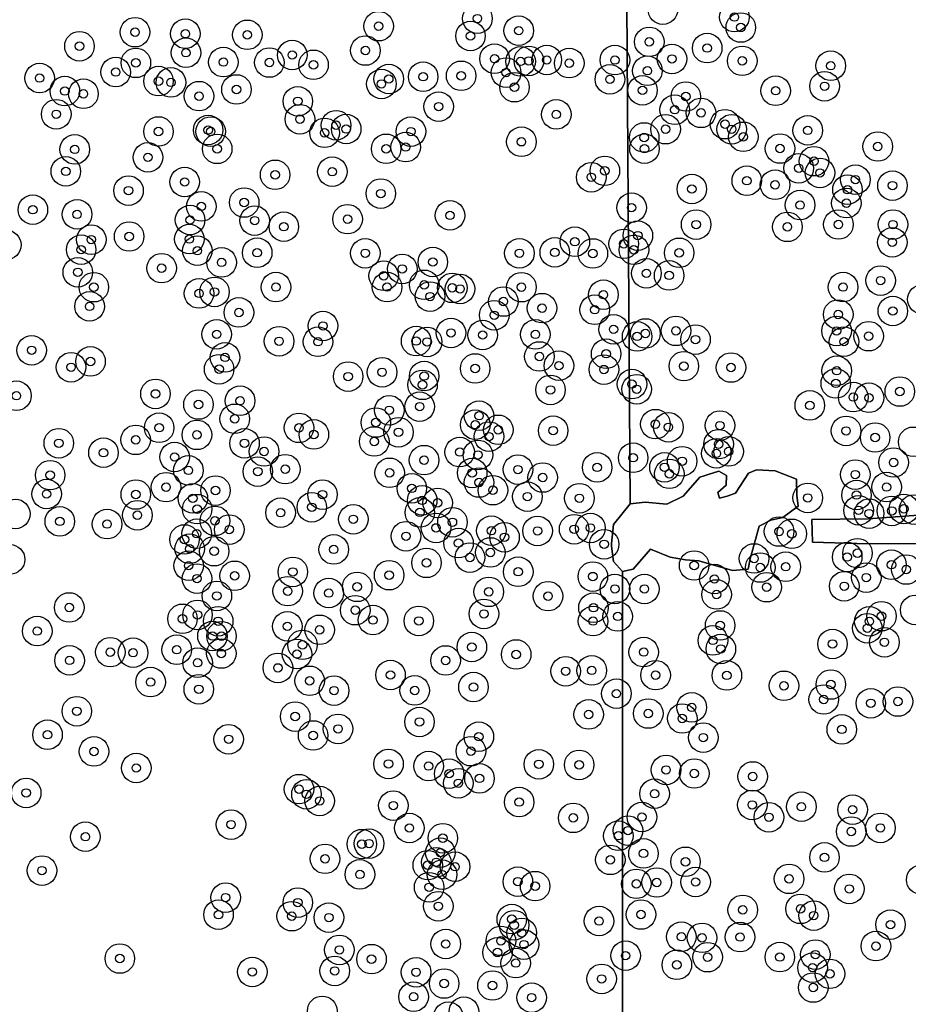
# Model space of a CAD drawing. Header units: inches. Extents: x 128668 to 131679, y 413272 to 413787.
# Tile 13 of 116: x 129013 to 129118, y 413497 to 413614. Entities that reach past the tile are written whole.
import ezdxf

# ---------------------------------------------------------------- set-up
doc = ezdxf.new("R2010")
doc.units = ezdxf.units.IN
doc.header["$MEASUREMENT"] = 0
doc.header["$PDMODE"] = 33
doc.header["$PDSIZE"] = -3
for name, color, linetype in [('Niet gedetecteerde gebieden (D-gebied) (ca. 44.659 m2)', 1, 'Continuous'), ('Significante objecten binnen onderzoeksgebied', 3, 'Continuous'), ('Veiligheidsmarge objecten d.d. 230531', 6, 'Continuous'), ('Verstoorde gebieden (C-gebied) (ca. 90.096 m2)', 40, 'Continuous'), ('Vrijgegeven gebieden (A+B gebied) (ca. 609.035 m2)', 3, 'Continuous')]:
    doc.layers.add(name, color=color, linetype=linetype)

msp = doc.modelspace()

# ---------------------------------------------------------------- linework, layer by layer
at = {"layer": 'Niet gedetecteerde gebieden (D-gebied) (ca. 44.659 m2)'}
msp.add_polyline3d([(129139.48, 413551.8, 0), (129112.05, 413551.88, 0), (129106.83, 413552.04, 0), (129106.75, 413554.69, 0), (129113.41, 413554.77, 0), (129128.57, 413555.89, 0)], dxfattribs=at)
at = {"layer": 'Significante objecten binnen onderzoeksgebied'}
for p in [(129097.56, 413614.17), (129055.43, 413613.09), (129067.13, 413613.99), (129098.32, 413612.93), (129026.58, 413612.38), (129032.54, 413612.2), (129039.88, 413612.07), (129066.31, 413611.93), (129072.02, 413612.56), (129020, 413610.72), (129087.48, 413611.24), (129094.34, 413610.5), (129032.61, 413609.95), (129045.2, 413609.68), (129053.86, 413610.21), (129026.68, 413608.75), (129037.04, 413608.84), (129042.49, 413608.79), (129047.72, 413608.52), (129069.16, 413609.24), (129072.24, 413608.92), (129073.22, 413608.98), (129075.34, 413609.09), (129078, 413608.72), (129083.41, 413609.08), (129090.17, 413609.21), (129098.49, 413608.99), (129108.97, 413608.41), (129024.29, 413607.66), (129060.7, 413607.11), (129065.2, 413607.22), (129070.52, 413607.6), (129087.26, 413607.82), (129015.28, 413606.95), (129029.36, 413606.59), (129030.83, 413606.44), (129055.76, 413606.25), (129056.63, 413606.84), (129071.52, 413605.87), (129082.82, 413606.8), (129108.24, 413605.98), (129018.27, 413605.41), (129020.47, 413605.09), (129034.16, 413604.81), (129038.59, 413605.6), (129086.68, 413605.5), (129091.81, 413604.77), (129102.45, 413605.45), (129045.86, 413604.2), (129062.54, 413603.57), (129017.25, 413602.67), (129076.47, 413602.65), (129090.49, 413603.2), (129093.61, 413602.83), (129046.11, 413602.08), (129050.39, 413601.37), (129096.45, 413601.49), (129029.36, 413600.63), (129035.24, 413600.8), (129035.54, 413600.62), (129049.03, 413600.47), (129051.59, 413600.92), (129059.25, 413600.61), (129089.41, 413600.9), (129097.24, 413600.89), (129106.25, 413600.76), (129072.34, 413599.41), (129086.88, 413599.92), (129098.62, 413600), (129114.54, 413598.85), (129019.44, 413598.51), (129036.31, 413598.57), (129056.32, 413598.58), (129058.63, 413598.78), (129086.91, 413598.59), (129102.96, 413598.61), (129028.11, 413597.57), (129106.99, 413597.11), (129018.38, 413595.91), (129043.17, 413595.5), (129049.94, 413595.87), (129082.22, 413595.97), (129105.18, 413596.27), (129107.7, 413595.72), (129032.46, 413594.65), (129080.61, 413595.21), (129099.03, 413594.8), (129102.38, 413594.32), (129111.89, 413594.93), (129116.28, 413594.22), (129025.81, 413593.63), (129055.69, 413593.28), (129092.52, 413593.82), (129110.95, 413593.74), (129039.51, 413592.22), (129105.34, 413591.92), (129110.82, 413592.15), (129014.48, 413591.37), (129019.72, 413590.82), (129034.43, 413591.76), (129063.88, 413590.7), (129085.39, 413591.61), (129033.1, 413590.15), (129040.75, 413590.08), (129051.75, 413590.25), (129093.03, 413589.61), (129109.88, 413589.62), (129116.34, 413589.61), (129044.2, 413589.36), (129103.84, 413589.34), (129021.4, 413587.83), (129025.88, 413588.2), (129033.01, 413587.9), (129078.67, 413587.58), (129084.46, 413587.33), (129086.13, 413588.3), (129116.26, 413587.51), (129020.2, 413586.64), (129033.96, 413586.52), (129041.05, 413586.28), (129053.85, 413586.21), (129072.1, 413586.21), (129076.29, 413586.32), (129080.8, 413586.19), (129085.66, 413586.62), (129091.02, 413586.27), (129036.83, 413585.13), (129061.85, 413585.18), (129019.8, 413583.96), (129029.73, 413584.45), (129058.23, 413584.36), (129087.14, 413583.84), (129056.03, 413583.55), (129089.83, 413583.59), (129114.88, 413582.98), (129021.7, 413582.2), (129034.16, 413581.46), (129035.99, 413581.64), (129043.27, 413582.21), (129056.43, 413582.21), (129060.83, 413582.48), (129064.15, 413582.12), (129065.07, 413581.99), (129072.34, 413582.2), (129110.43, 413582.21), (129061.52, 413581.09), (129070.2, 413580.5), (129082.05, 413581.31), (129021.2, 413579.93), (129038.88, 413579.21), (129074.78, 413579.72), (129081.02, 413579.53), (129116.32, 413579.38), (129069.12, 413578.88), (129109.86, 413578.96), (129048.84, 413577.61), (129064, 413576.78), (129083.26, 413577.21), (129087.02, 413576.72), (129090.64, 413577.03), (129109.66, 413577.02), (129036.25, 413576.62), (129043.64, 413575.8), (129048.25, 413575.74), (129059.87, 413575.82), (129061.17, 413575.72), (129067.75, 413576.54), (129073.99, 413576.61), (129086.04, 413576.37), (129092.96, 413576), (129110.54, 413575.75), (129113.46, 413576.4), (129014.34, 413574.73), (129021.31, 413573.41), (129037.24, 413573.89), (129074.47, 413574), (129082.37, 413574.32), (129019, 413572.72), (129036.54, 413572.49), (129055.84, 413572.13), (129066.86, 413572.58), (129076.78, 413572.91), (129082.11, 413572.45), (129091.57, 413572.85), (129097.16, 413572.69), (129109.68, 413572.31), (129051.82, 413571.62), (129060.82, 413571.68), (129060.63, 413570.64), (129075.78, 413570.04), (129085.43, 413570.73), (129085.99, 413570.12), (129109.57, 413570.81), (129117.15, 413569.85), (129012.53, 413569.35), (129029, 413569.57), (129039.02, 413568.76), (129111.64, 413569.19), (129113.5, 413569.11), (129034.09, 413568.31), (129056.69, 413567.63), (129060.29, 413568.06), (129106.49, 413568.21), (129038.39, 413566.62), (129067.32, 413566.99), (129029.44, 413565.56), (129046, 413565.55), (129055.1, 413566.18), (129066.87, 413565.92), (129069.6, 413565.32), (129076.1, 413565.22), (129088.21, 413565.99), (129089.75, 413565.62), (129095.85, 413565.82), (129110.79, 413565.19), (129026.66, 413564.13), (129033.91, 413564.72), (129047.76, 413564.77), (129054.91, 413563.94), (129057.78, 413565.03), (129068.5, 413564.52), (129114.23, 413564.41), (129017.55, 413563.73), (129039.55, 413563.72), (129041.86, 413562.75), (129095.69, 413563.62), (129096.88, 413562.76), (129022.84, 413562.61), (129031.27, 413562.1), (129060.81, 413561.73), (129065.03, 413562.68), (129067.19, 413562.35), (129085.57, 413562.01), (129091.37, 413561.6), (129095.43, 413562.53), (129032.9, 413560.52), (129044.37, 413560.66), (129071.93, 413560.61), (129081.31, 413560.87), (129089.28, 413560.88), (129116.41, 413561.45), (129016.53, 413559.95), (129041.12, 413560.37), (129056.73, 413560.23), (129066.51, 413560.21), (129074.86, 413559.67), (129089.86, 413560.11), (129111.88, 413560.02), (129030.25, 413558.53), (129036.11, 413558.13), (129059.36, 413558.39), (129067.32, 413559.08), (129068.96, 413558.17), (129115.59, 413558.54), (129016.11, 413557.72), (129026.67, 413557.66), (129033.43, 413557.21), (129048.78, 413557.65), (129060.59, 413556.97), (129073.05, 413557.41), (129079.21, 413557.22), (129106.25, 413557.26), (129112.02, 413557.6), (129033.94, 413555.93), (129047.52, 413556.15), (129062.42, 413556.67), (129112.27, 413555.79), (129117.64, 413555.96), (129026.86, 413555.21), (129043.82, 413555.51), (129052.43, 413554.73), (129060.31, 413555.54), (129113.51, 413555.4), (129116.21, 413555.72), (129017.67, 413554.48), (129023.27, 413554.16), (129036.04, 413554.54), (129037.74, 413553.51), (129062.23, 413553.71), (129064.17, 413554.38), (129078.58, 413553.55), (129080.51, 413553.7), (129032.44, 413552.34), (129033.89, 413553.02), (129058.67, 413552.72), (129068.78, 413553.38), (129070.34, 413552.6), (129074.25, 413553.35), (129102.85, 413553.28), (129104.36, 413553.01), (129033.05, 413551.24), (129050.11, 413551.16), (129064.89, 413551.91), (129082.14, 413551.77), (129035.95, 413550.95), (129066.24, 413550.2), (129068.66, 413550.8), (129099.89, 413550.09), (129110.92, 413550.26), (129112.14, 413550.72), (129032.93, 413549.24), (129061.1, 413549.57), (129092.79, 413549.26), (129100.62, 413549.02), (129103.64, 413549.11), (129116.16, 413549.35), (129117.92, 413548.78), (129033.92, 413547.71), (129038.38, 413548.04), (129045.27, 413548.5), (129056.67, 413548.11), (129071.96, 413548.52), (129080.8, 413547.95), (129095.19, 413547.66), (129113.18, 413547.83), (129052.89, 413546.73), (129083.41, 413546.48), (129086.9, 413546.48), (129101.38, 413546.69), (129110.57, 413546.8), (129036.27, 413545.66), (129044.66, 413546.22), (129049.52, 413546), (129068.47, 413546.14), (129075.49, 413545.63), (129095.45, 413545.83), (129018.79, 413544.29), (129080.87, 413544.26), (129032.2, 413542.95), (129033.98, 413543.41), (129052.66, 413543.97), (129067.9, 413543.53), (129083.74, 413543.23), (129114.98, 413543.26), (129036.43, 413542.66), (129044.62, 413542.06), (129054.76, 413542.8), (129060.19, 413542.7), (129080.82, 413542.68), (129095.87, 413542.16), (129113.31, 413541.83), (129113.55, 413542.65), (129015, 413541.5), (129035.75, 413540.91), (129036.82, 413540.89), (129048.44, 413541.65), (129046.41, 413539.87), (129066.47, 413539.61), (129095.02, 413540.39), (129109.18, 413539.97), (129115.33, 413540.17), (129023.65, 413539), (129026.35, 413538.94), (129031.52, 413539.29), (129036.8, 413538.84), (129045.76, 413538.78), (129071.72, 413538.73), (129086.82, 413539.01), (129095.96, 413539.38), (129018.83, 413538.03), (129033.99, 413537.75), (129043.5, 413537.14), (129063.36, 413538.02), (129056.84, 413536.3), (129077.58, 413536.74), (129080.67, 413536.84), (129088.23, 413536.28), (129096.67, 413536.25), (129028.42, 413535.46), (129047.26, 413535.61), (129066.66, 413534.87), (129103.43, 413535.02), (129108.98, 413535.17), (129034.13, 413534.61), (129050.15, 413534.45), (129059.7, 413534.47), (129083.59, 413534.09), (129092.51, 413532.47), (129108.14, 413533.4), (129113.72, 413532.95), (129116.93, 413533.16), (129019.69, 413532.01), (129045.55, 413531.38), (129080.3, 413531.63), (129087.36, 413531.74), (129060.27, 413530.74), (129091.39, 413531.15), (129016.22, 413529.23), (129047.67, 413529.14), (129050.62, 413529.92), (129067.3, 413529), (129110.28, 413529.86), (129037.67, 413528.69), (129093.88, 413528.89), (129021.72, 413527.25), (129066.36, 413527.28), (129056.6, 413525.77), (129061.35, 413525.52), (129074.4, 413525.73), (129079.18, 413525.66), (129026.73, 413525.29), (129063.78, 413524.62), (129089.47, 413525.06), (129092.81, 413524.64), (129099.73, 413524.29), (129064.87, 413523.48), (129067.37, 413524.06), (129013.69, 413522.34), (129046, 413522.79), (129046.88, 413522.18), (129088.11, 413522.25), (129048.45, 413521.39), (129057.17, 413520.84), (129072.07, 413521.26), (129099.68, 413520.92), (129105.5, 413520.71), (129111.56, 413520.36), (129037.95, 413518.59), (129078.48, 413519.39), (129086.61, 413519.49), (129101.65, 413519.46), (129059.07, 413518.19), (129083.82, 413517.27), (129084.96, 413517.88), (129111.4, 413517.77), (129114.85, 413518.2), (129020.7, 413517.16), (129053.44, 413516.28), (129054.3, 413516.34), (129063.03, 413516.98), (129062.73, 413515.27), (129086.79, 413515.18), (129049.08, 413514.54), (129061.25, 413513.79), (129062.26, 413514.13), (129082.87, 413514.42), (129091.77, 413514.19), (129108.23, 413514.71), (129015.56, 413513.15), (129053.21, 413512.7), (129062.94, 413512.67), (129064.48, 413513.61), (129071.92, 413511.84), (129085.95, 413511.58), (129088.36, 413511.74), (129092.97, 413511.8), (129104.04, 413512.17), (129061.41, 413511.18), (129073.96, 413511.31), (129111.17, 413510.98), (129037.31, 413509.95), (129045.86, 413509.36), (129062.5, 413508.93), (129086.5, 413507.95), (129098.55, 413508.5), (129105.4, 413508.62), (129036.47, 413507.93), (129045.14, 413507.75), (129049.54, 413507.58), (129071.2, 413507.41), (129081.53, 413507.18), (129106.96, 413507.82), (129071.48, 413506.68), (129072.38, 413505.77), (129116.05, 413506.75), (129063.38, 413504.46), (129069.91, 413504.83), (129091.28, 413505.32), (129093.73, 413505.19), (129098.23, 413505.28), (129050.78, 413503.76), (129069.51, 413503.46), (129072.64, 413504.39), (129114.32, 413504.21), (129024.78, 413502.74), (129054.59, 413502.67), (129071.66, 413502.2), (129084.68, 413503.08), (129094.39, 413502.9), (129102.94, 413502.91), (129107.15, 413503.21), (129040.47, 413501.15), (129050.23, 413501.27), (129059.86, 413501.11), (129090.75, 413502), (129106.82, 413501.66), (129081.84, 413500.33), (129108.88, 413500.93), (129063.19, 413499.78), (129068.91, 413499.55), (129106.9, 413499.31), (129059.57, 413498.22), (129073.55, 413498.11)]:
    msp.add_point(p, dxfattribs=at)
at = {"layer": 'Veiligheidsmarge objecten d.d. 230531', "color": 6, "linetype": 'Continuous', "lineweight": 25}
for centre in [(129067.13, 413613.99), (129089.09, 413615.06), (129097.56, 413614.17), (129055.43, 413613.09), (129098.32, 413612.93), (129026.58, 413612.38), (129032.54, 413612.2), (129039.88, 413612.07), (129066.31, 413611.93), (129072.02, 413612.56), (129020, 413610.72), (129087.48, 413611.24), (129094.34, 413610.5), (129032.61, 413609.95), (129045.2, 413609.68), (129053.86, 413610.21), (129026.68, 413608.75), (129037.04, 413608.84), (129042.49, 413608.79), (129047.72, 413608.52), (129069.16, 413609.24), (129072.24, 413608.92), (129073.22, 413608.98), (129075.34, 413609.09), (129078, 413608.72), (129083.41, 413609.08), (129090.17, 413609.21), (129098.49, 413608.99), (129108.97, 413608.41), (129015.28, 413606.95), (129024.29, 413607.66), (129060.7, 413607.11), (129065.2, 413607.22), (129070.52, 413607.6), (129087.26, 413607.82), (129029.36, 413606.59), (129030.83, 413606.44), (129055.76, 413606.25), (129056.63, 413606.84), (129071.52, 413605.87), (129082.82, 413606.8), (129108.24, 413605.98), (129018.27, 413605.41), (129020.47, 413605.09), (129034.16, 413604.81), (129038.59, 413605.6), (129086.68, 413605.5), (129091.81, 413604.77), (129102.45, 413605.45), (129045.86, 413604.2), (129062.54, 413603.57), (129017.25, 413602.67), (129076.47, 413602.65), (129090.49, 413603.2), (129093.61, 413602.83), (129046.11, 413602.08), (129050.39, 413601.37), (129096.45, 413601.49), (129029.36, 413600.63), (129035.24, 413600.8), (129035.54, 413600.62), (129049.03, 413600.47), (129051.59, 413600.92), (129059.25, 413600.61), (129089.41, 413600.9), (129097.24, 413600.89), (129098.62, 413600), (129106.25, 413600.76), (129058.63, 413598.78), (129072.34, 413599.41), (129086.88, 413599.92), (129114.54, 413598.85), (129019.44, 413598.51), (129036.31, 413598.57), (129056.32, 413598.58), (129086.91, 413598.59), (129102.96, 413598.61), (129028.11, 413597.57), (129106.99, 413597.11), (129018.38, 413595.91), (129043.17, 413595.5), (129049.94, 413595.87), (129082.22, 413595.97), (129105.18, 413596.27), (129107.7, 413595.72), (129032.46, 413594.65), (129080.61, 413595.21), (129099.03, 413594.8), (129102.38, 413594.32), (129111.89, 413594.93), (129116.28, 413594.22), (129025.81, 413593.63), (129055.69, 413593.28), (129092.52, 413593.82), (129110.95, 413593.74), (129039.51, 413592.22), (129105.34, 413591.92), (129110.82, 413592.15), (129014.48, 413591.37), (129019.72, 413590.82), (129034.43, 413591.76), (129063.88, 413590.7), (129085.39, 413591.61), (129033.1, 413590.15), (129040.75, 413590.08), (129051.75, 413590.25), (129093.03, 413589.61), (129109.88, 413589.62), (129116.34, 413589.61), (129044.2, 413589.36), (129086.13, 413588.3), (129103.84, 413589.34), (129011.34, 413587.2), (129021.4, 413587.83), (129025.88, 413588.2), (129033.01, 413587.9), (129078.67, 413587.58), (129084.46, 413587.33), (129116.26, 413587.51), (129020.2, 413586.64), (129033.96, 413586.52), (129041.05, 413586.28), (129053.85, 413586.21), (129072.1, 413586.21), (129076.29, 413586.32), (129080.8, 413586.19), (129085.66, 413586.62), (129091.02, 413586.27), (129036.83, 413585.13), (129061.85, 413585.18), (129019.8, 413583.96), (129029.73, 413584.45), (129058.23, 413584.36), (129087.14, 413583.84), (129056.03, 413583.55), (129060.83, 413582.48), (129089.83, 413583.59), (129114.88, 413582.98), (129021.7, 413582.2), (129034.16, 413581.46), (129035.99, 413581.64), (129043.27, 413582.21), (129056.43, 413582.21), (129064.15, 413582.12), (129065.07, 413581.99), (129072.34, 413582.2), (129082.05, 413581.31), (129110.43, 413582.21), (129061.52, 413581.09), (129070.2, 413580.5), (129119.82, 413580.76), (129021.2, 413579.93), (129038.88, 413579.21), (129074.78, 413579.72), (129081.02, 413579.53), (129109.86, 413578.96), (129116.32, 413579.38), (129069.12, 413578.88), (129048.84, 413577.61), (129064, 413576.78), (129083.26, 413577.21), (129087.02, 413576.72), (129090.64, 413577.03), (129109.66, 413577.02), (129036.25, 413576.62), (129043.64, 413575.8), (129048.25, 413575.74), (129059.87, 413575.82), (129061.17, 413575.72), (129067.75, 413576.54), (129073.99, 413576.61), (129086.04, 413576.37), (129092.96, 413576), (129110.54, 413575.75), (129113.46, 413576.4), (129014.34, 413574.73), (129082.37, 413574.32), (129021.31, 413573.41), (129037.24, 413573.89), (129074.47, 413574), (129019, 413572.72), (129036.54, 413572.49), (129055.84, 413572.13), (129066.86, 413572.58), (129076.78, 413572.91), (129082.11, 413572.45), (129091.57, 413572.85), (129097.16, 413572.69), (129109.68, 413572.31), (129051.82, 413571.62), (129060.82, 413571.68), (129109.57, 413570.81), (129060.63, 413570.64), (129075.78, 413570.04), (129085.43, 413570.73), (129085.99, 413570.12), (129117.15, 413569.85), (129012.53, 413569.35), (129029, 413569.57), (129039.02, 413568.76), (129111.64, 413569.19), (129113.5, 413569.11), (129034.09, 413568.31), (129056.69, 413567.63), (129060.29, 413568.06), (129106.49, 413568.21), (129038.39, 413566.62), (129055.1, 413566.18), (129067.32, 413566.99), (129029.44, 413565.56), (129046, 413565.55), (129057.78, 413565.03), (129066.87, 413565.92), (129069.6, 413565.32), (129076.1, 413565.22), (129088.21, 413565.99), (129089.75, 413565.62), (129095.85, 413565.82), (129110.79, 413565.19), (129026.66, 413564.13), (129033.91, 413564.72), (129047.76, 413564.77), (129054.91, 413563.94), (129068.5, 413564.52), (129114.23, 413564.41), (129118.73, 413563.9), (129017.55, 413563.73), (129039.55, 413563.72), (129041.86, 413562.75), (129065.03, 413562.68), (129095.69, 413563.62), (129096.88, 413562.76), (129022.84, 413562.61), (129031.27, 413562.1), (129060.81, 413561.73), (129067.19, 413562.35), (129085.57, 413562.01), (129091.37, 413561.6), (129095.43, 413562.53), (129032.9, 413560.52), (129041.12, 413560.37), (129044.37, 413560.66), (129071.93, 413560.61), (129081.31, 413560.87), (129089.28, 413560.88), (129116.41, 413561.45), (129016.53, 413559.95), (129056.73, 413560.23), (129066.51, 413560.21), (129074.86, 413559.67), (129089.86, 413560.11), (129111.88, 413560.02), (129030.25, 413558.53), (129036.11, 413558.13), (129059.36, 413558.39), (129067.32, 413559.08), (129068.96, 413558.17), (129115.59, 413558.54), (129016.11, 413557.72), (129026.67, 413557.66), (129033.43, 413557.21), (129048.78, 413557.65), (129060.59, 413556.97), (129073.05, 413557.41), (129079.21, 413557.22), (129106.25, 413557.26), (129112.02, 413557.6), (129033.94, 413555.93), (129047.52, 413556.15), (129062.42, 413556.67), (129112.27, 413555.79), (129116.21, 413555.72), (129117.64, 413555.96), (129118.84, 413555.88), (129012.41, 413555.36), (129026.86, 413555.21), (129036.04, 413554.54), (129043.82, 413555.51), (129052.43, 413554.73), (129060.31, 413555.54), (129113.51, 413555.4), (129017.67, 413554.48), (129023.27, 413554.16), (129037.74, 413553.51), (129062.23, 413553.71), (129064.17, 413554.38), (129068.78, 413553.38), (129074.25, 413553.35), (129078.58, 413553.55), (129080.51, 413553.7), (129032.44, 413552.34), (129033.89, 413553.02), (129058.67, 413552.72), (129070.34, 413552.6), (129102.85, 413553.28), (129104.36, 413553.01), (129033.05, 413551.24), (129050.11, 413551.16), (129064.89, 413551.91), (129082.14, 413551.77), (129011.78, 413549.98), (129035.95, 413550.95), (129066.24, 413550.2), (129068.66, 413550.8), (129099.89, 413550.09), (129110.92, 413550.26), (129112.14, 413550.72), (129032.93, 413549.24), (129061.1, 413549.57), (129092.79, 413549.26), (129100.62, 413549.02), (129103.64, 413549.11), (129116.16, 413549.35), (129117.92, 413548.78), (129033.92, 413547.71), (129038.38, 413548.04), (129045.27, 413548.5), (129056.67, 413548.11), (129071.96, 413548.52), (129080.8, 413547.95), (129095.19, 413547.66), (129113.18, 413547.83), (129052.89, 413546.73), (129083.41, 413546.48), (129086.9, 413546.48), (129101.38, 413546.69), (129110.57, 413546.8), (129036.27, 413545.66), (129044.66, 413546.22), (129049.52, 413546), (129068.47, 413546.14), (129075.49, 413545.63), (129095.45, 413545.83), (129018.79, 413544.29), (129080.87, 413544.26), (129118.98, 413544), (129032.2, 413542.95), (129033.98, 413543.41), (129052.66, 413543.97), (129067.9, 413543.53), (129083.74, 413543.23), (129114.98, 413543.26), (129036.43, 413542.66), (129044.62, 413542.06), (129054.76, 413542.8), (129060.19, 413542.7), (129080.82, 413542.68), (129095.87, 413542.16), (129113.31, 413541.83), (129113.55, 413542.65), (129015, 413541.5), (129035.75, 413540.91), (129036.82, 413540.89), (129048.44, 413541.65), (129046.41, 413539.87), (129066.47, 413539.61), (129095.02, 413540.39), (129095.96, 413539.38), (129109.18, 413539.97), (129115.33, 413540.17), (129023.65, 413539), (129026.35, 413538.94), (129031.52, 413539.29), (129036.8, 413538.84), (129045.76, 413538.78), (129071.72, 413538.73), (129086.82, 413539.01), (129018.83, 413538.03), (129033.99, 413537.75), (129043.5, 413537.14), (129063.36, 413538.02), (129056.84, 413536.3), (129077.58, 413536.74), (129080.67, 413536.84), (129088.23, 413536.28), (129096.67, 413536.25), (129028.42, 413535.46), (129047.26, 413535.61), (129066.66, 413534.87), (129103.43, 413535.02), (129108.98, 413535.17), (129034.13, 413534.61), (129050.15, 413534.45), (129059.7, 413534.47), (129083.59, 413534.09), (129092.51, 413532.47), (129108.14, 413533.4), (129113.72, 413532.95), (129116.93, 413533.16), (129019.69, 413532.01), (129045.55, 413531.38), (129080.3, 413531.63), (129087.36, 413531.74), (129060.27, 413530.74), (129091.39, 413531.15), (129016.22, 413529.23), (129047.67, 413529.14), (129050.62, 413529.92), (129067.3, 413529), (129093.88, 413528.89), (129110.28, 413529.86), (129037.67, 413528.69), (129021.72, 413527.25), (129066.36, 413527.28), (129056.6, 413525.77), (129061.35, 413525.52), (129074.4, 413525.73), (129079.18, 413525.66), (129026.73, 413525.29), (129063.78, 413524.62), (129089.47, 413525.06), (129092.81, 413524.64), (129099.73, 413524.29), (129064.87, 413523.48), (129067.37, 413524.06), (129013.69, 413522.34), (129046, 413522.79), (129046.88, 413522.18), (129088.11, 413522.25), (129048.45, 413521.39), (129057.17, 413520.84), (129072.07, 413521.26), (129099.68, 413520.92), (129105.5, 413520.71), (129111.56, 413520.36), (129037.95, 413518.59), (129078.48, 413519.39), (129086.61, 413519.49), (129101.65, 413519.46), (129059.07, 413518.19), (129083.82, 413517.27), (129084.96, 413517.88), (129111.4, 413517.77), (129114.85, 413518.2), (129020.7, 413517.16), (129053.44, 413516.28), (129054.3, 413516.34), (129063.03, 413516.98), (129062.73, 413515.27), (129086.79, 413515.18), (129049.08, 413514.54), (129061.25, 413513.79), (129062.26, 413514.13), (129082.87, 413514.42), (129091.77, 413514.19), (129108.23, 413514.71), (129015.56, 413513.15), (129053.21, 413512.7), (129062.94, 413512.67), (129064.48, 413513.61), (129071.92, 413511.84), (129085.95, 413511.58), (129088.36, 413511.74), (129092.97, 413511.8), (129104.04, 413512.17), (129119.68, 413512.07), (129061.41, 413511.18), (129073.96, 413511.31), (129111.17, 413510.98), (129037.31, 413509.95), (129045.86, 413509.36), (129036.47, 413507.93), (129062.5, 413508.93), (129086.5, 413507.95), (129098.55, 413508.5), (129105.4, 413508.62), (129045.14, 413507.75), (129049.54, 413507.58), (129071.2, 413507.41), (129081.53, 413507.18), (129106.96, 413507.82), (129116.05, 413506.75), (129071.48, 413506.68), (129072.38, 413505.77), (129063.38, 413504.46), (129069.91, 413504.83), (129072.64, 413504.39), (129091.28, 413505.32), (129093.73, 413505.19), (129098.23, 413505.28), (129050.78, 413503.76), (129069.51, 413503.46), (129107.15, 413503.21), (129114.32, 413504.21), (129024.78, 413502.74), (129054.59, 413502.67), (129071.66, 413502.2), (129084.68, 413503.08), (129094.39, 413502.9), (129102.94, 413502.91), (129040.47, 413501.15), (129050.23, 413501.27), (129059.86, 413501.11), (129090.75, 413502), (129106.82, 413501.66), (129108.88, 413500.93), (129063.19, 413499.78), (129081.84, 413500.33), (129068.91, 413499.55), (129106.9, 413499.31), (129059.57, 413498.22), (129073.55, 413498.11), (129048.75, 413496.54), (129065.53, 413496.45), (129063.68, 413495.85)]:
    msp.add_circle(centre, 1.75, dxfattribs=at)
at = {"layer": 'Verstoorde gebieden (C-gebied) (ca. 90.096 m2)'}
msp.add_lwpolyline([(129094.45, 413560.03), (129095.7, 413560.41), (129096.63, 413559.93), (129096.59, 413558.75), (129095.58, 413557.9), (129095.78, 413557.21), (129096.71, 413557.45), (129097.69, 413557.82), (129099.23, 413560.17), (129100.16, 413560.58), (129102.39, 413560.45), (129104.9, 413559.48), (129104.94, 413557.58), (129105.11, 413556.28), (129103.28, 413554.94), (129101.86, 413554.62), (129100.48, 413553.93), (129099.41, 413550.06), (129099.21, 413548.82), (129097.32, 413548.66), (129093.35, 413549.83), (129091.77, 413549.91), (129089.95, 413550.24), (129087.63, 413551.21), (129085.57, 413548.82), (129084.29, 413548.56), (129083.24, 413549.75), (129083.01, 413551.54), (129083.01, 413551.86), (129083.01, 413551.87), (129083.26, 413554.13), (129085.2, 413556.56), (129086.99, 413556.77), (129089.54, 413556.52), (129091.49, 413557.45), (129093.47, 413559.72), (129093.98, 413559.88)], close=True, dxfattribs=at)
at = {"layer": 'Vrijgegeven gebieden (A+B gebied) (ca. 609.035 m2)'}
for points in [[(129084.62, 413645.47, 0), (129085.2, 413556.56, 0), (129083.26, 413554.13, 0), (129083.01, 413551.87, 0), (129083.01, 413551.86, 0), (129083.01, 413551.54, 0), (129083.24, 413549.75, 0), (129084.29, 413548.56, 0), (129084.32, 413469.57, 0)], [(129084.32, 413469.57, 0), (129084.29, 413548.56, 0), (129085.57, 413548.82, 0), (129087.63, 413551.21, 0), (129089.95, 413550.24, 0), (129091.77, 413549.91, 0), (129093.35, 413549.83, 0), (129097.32, 413548.66, 0), (129099.21, 413548.82, 0), (129099.41, 413550.06, 0), (129100.48, 413553.93, 0), (129101.86, 413554.62, 0), (129103.28, 413554.94, 0), (129105.11, 413556.28, 0), (129104.94, 413557.58, 0), (129104.9, 413559.48, 0), (129102.39, 413560.45, 0), (129100.16, 413560.58, 0), (129099.23, 413560.17, 0), (129097.69, 413557.82, 0), (129096.71, 413557.45, 0), (129095.78, 413557.21, 0), (129095.58, 413557.9, 0), (129096.59, 413558.75, 0), (129096.63, 413559.93, 0), (129095.7, 413560.41, 0), (129094.45, 413560.03, 0), (129093.98, 413559.88, 0), (129093.47, 413559.72, 0), (129091.49, 413557.45, 0), (129089.54, 413556.52, 0), (129086.99, 413556.77, 0), (129085.2, 413556.56, 0), (129084.62, 413645.47, 0)], [(129128.57, 413555.89, 0), (129113.41, 413554.77, 0), (129106.75, 413554.69, 0), (129106.83, 413552.04, 0), (129112.05, 413551.88, 0), (129139.48, 413551.8, 0)]]:
    msp.add_polyline3d(points, dxfattribs=at)

doc.saveas('drawing.dxf')
